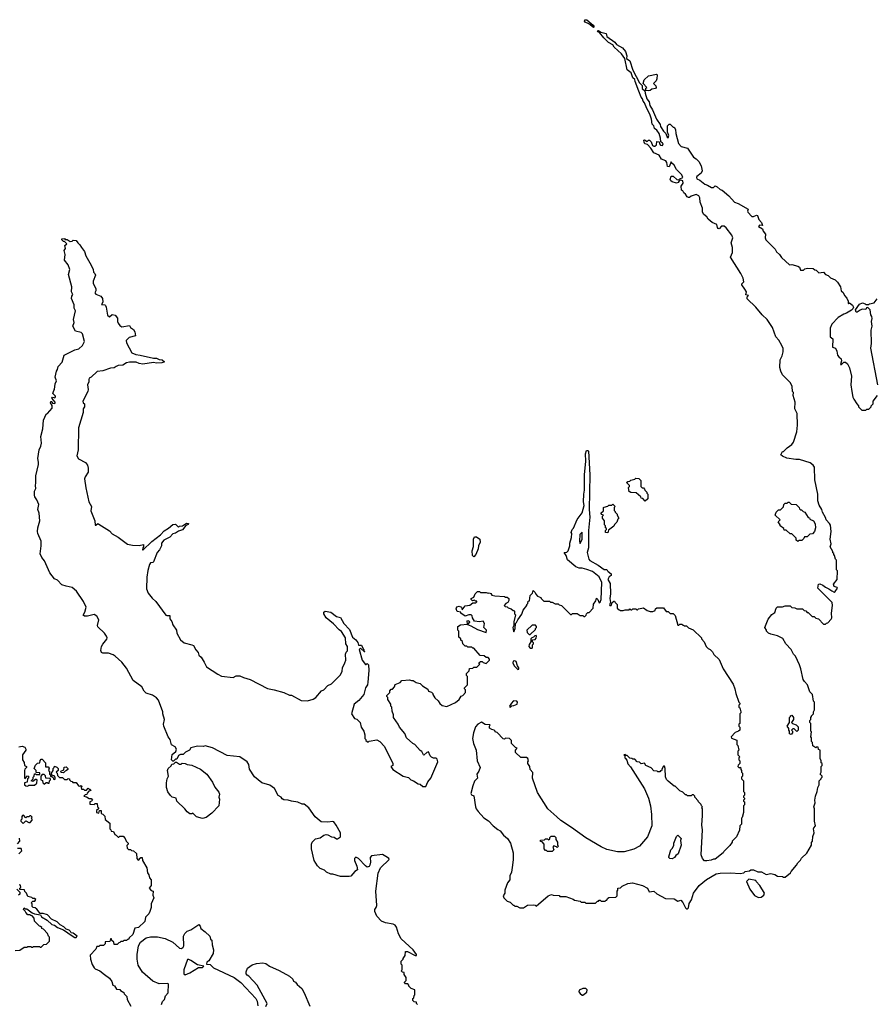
# Model space of a CAD drawing. Extents: x 1863118 to 1989590, y 394482 to 532474.
# Tile 25 of 215: x 1947509 to 1956434, y 422386 to 432651. Entities that reach past the tile are written whole.
import ezdxf

# ---------------------------------------------------------------- set-up
doc = ezdxf.new("R2010")
doc.units = 0

msp = doc.modelspace()

# ---------------------------------------------------------------- linework, layer by layer
at = {"layer": '0CON20XD'}
for points in [[(1953495, 432569), (1953447, 432607), (1953406, 432625), (1953401, 432635), (1953405, 432651), (1953425, 432648), (1953492, 432595), (1953502, 432575), (1953495, 432569)], [(1953111, 424341), (1953019, 424425), (1952910, 424595), (1952860, 424745), (1952862, 424802), (1952833, 424833), (1952830, 424865), (1952810, 424895), (1952810, 424915), (1952818, 424925), (1952808, 424948), (1952795, 424960), (1952735, 424960), (1952682, 425012), (1952680, 425035), (1952700, 425055), (1952682, 425062), (1952640, 425105), (1952640, 425135), (1952618, 425158), (1952575, 425160), (1952565, 425150), (1952552, 425152), (1952488, 425218), (1952470, 425225), (1952470, 425235), (1952460, 425245), (1952435, 425250), (1952410, 425265), (1952410, 425285), (1952418, 425298), (1952363, 425303), (1952327, 425327), (1952287, 425305), (1952265, 425278), (1952242, 425215), (1952233, 425157), (1952244, 425105), (1952270, 425035), (1952282, 424925), (1952311, 424855), (1952299, 424815), (1952277, 424785), (1952286, 424744), (1952255, 424712), (1952237, 424665), (1952214, 424585), (1952221, 424571), (1952245, 424560), (1952264, 424444), (1952272, 424422), (1952292, 424395), (1952351, 424331), (1952399, 424299), (1952447, 424247), (1952495, 424208), (1952520, 424195), (1952555, 424150), (1952596, 424116), (1952628, 424065), (1952658, 423965), (1952658, 423895), (1952650, 423835), (1952638, 423765), (1952622, 423725), (1952622, 423685), (1952598, 423652), (1952570, 423575), (1952570, 423545), (1952552, 423515), (1952560, 423495), (1952595, 423460), (1952625, 423450), (1952655, 423420), (1952665, 423420), (1952675, 423410), (1952695, 423410), (1952725, 423390), (1952765, 423392), (1952805, 423420), (1952865, 423422), (1952885, 423420), (1952895, 423410), (1953022, 423515), (1953055, 423530), (1953075, 423522), (1953135, 423520), (1953145, 423510), (1953205, 423510), (1953282, 423482), (1953295, 423470), (1953355, 423460), (1953365, 423450), (1953405, 423450), (1953415, 423440), (1953515, 423440), (1953535, 423460), (1953545, 423460), (1953555, 423470), (1953565, 423470), (1953575, 423460), (1953615, 423460), (1953625, 423470), (1953635, 423470), (1953642, 423488), (1953655, 423500), (1953728, 423502), (1953740, 423515), (1953740, 423565), (1953750, 423575), (1953750, 423595), (1953775, 423600), (1953793, 423617), (1953853, 423647), (1953903, 423653), (1954006, 423626), (1954058, 423598), (1954075, 423560), (1954125, 423564), (1954155, 423539), (1954245, 423488), (1954336, 423486), (1954375, 423462), (1954405, 423470), (1954427, 423447), (1954455, 423390), (1954465, 423380), (1954475, 423380), (1954487, 423393), (1954494, 423436), (1954518, 423475), (1954536, 423544), (1954596, 423624), (1954673, 423687), (1954775, 423747), (1954816, 423754), (1954925, 423757), (1955025, 423748), (1955062, 423758), (1955075, 423770), (1955122, 423778), (1955135, 423788), (1955165, 423788), (1955208, 423768), (1955247, 423767), (1955295, 423740), (1955345, 423748), (1955385, 423740), (1955413, 423723), (1955465, 423720), (1955475, 423710), (1955495, 423710), (1955550, 423755), (1955555, 423770), (1955612, 423835), (1955625, 423860), (1955655, 423890), (1955665, 423910), (1955719, 423961), (1955768, 424045), (1955768, 424072), (1955780, 424085), (1955782, 424135), (1955798, 424175), (1955790, 424215), (1955793, 424227), (1955810, 424245), (1955800, 424295), (1955800, 424425), (1955793, 424443), (1955808, 424485), (1955802, 424515), (1955810, 424555), (1955827, 424603), (1955833, 424647), (1955850, 424675), (1955850, 424715), (1955870, 424735), (1955870, 424745), (1955880, 424755), (1955880, 424765), (1955860, 424785), (1955870, 424805), (1955870, 424865), (1955880, 424875), (1955880, 424895), (1955870, 424905), (1955870, 424925), (1955858, 424948), (1955860, 425035), (1955842, 425042), (1955838, 425068), (1955825, 425070), (1955815, 425060), (1955782, 425082), (1955780, 425115), (1955770, 425125), (1955770, 425165), (1955760, 425175), (1955770, 425225), (1955760, 425235), (1955760, 425315), (1955750, 425325), (1955750, 425345), (1955760, 425355), (1955760, 425375), (1955770, 425385), (1955770, 425395), (1955790, 425415), (1955790, 425435), (1955800, 425455), (1955800, 425535), (1955790, 425545), (1955780, 425615), (1955750, 425645), (1955728, 425715), (1955695, 425750), (1955683, 425773), (1955658, 425885), (1955642, 425925), (1955600, 426015), (1955582, 426035), (1955558, 426085), (1955502, 426145), (1955469, 426199), (1955415, 426228), (1955344, 426244), (1955320, 426255), (1955300, 426275), (1955300, 426285), (1955282, 426315), (1955315, 426400), (1955355, 426450), (1955385, 426470), (1955400, 426515), (1955415, 426528), (1955465, 426528), (1955495, 426540), (1955545, 426540), (1955563, 426523), (1955595, 426520), (1955615, 426510), (1955675, 426510), (1955692, 426492), (1955708, 426488), (1955725, 426470), (1955735, 426470), (1955775, 426430), (1955795, 426430), (1955812, 426412), (1955840, 426405), (1955895, 426350), (1955915, 426350), (1955925, 426360), (1955938, 426362), (1955975, 426400), (1955980, 426415), (1955976, 426465), (1955988, 426545), (1955984, 426575), (1955835, 426723), (1955840, 426765), (1955855, 426770), (1955887, 426757), (1955914, 426734), (1955949, 426719), (1955980, 426695), (1956005, 426684), (1956015, 426688), (1956040, 426725), (1956035, 426732), (1956005, 426742), (1955998, 426765), (1956037, 426815), (1956038, 426905), (1956030, 426915), (1956030, 427015), (1956020, 427025), (1956010, 427065), (1956000, 427075), (1956000, 427085), (1955992, 427092), (1955990, 427105), (1955962, 427155), (1955972, 427185), (1955962, 427235), (1955973, 427315), (1955965, 427380), (1955955, 427400), (1955922, 427435), (1955915, 427460), (1955882, 427515), (1955878, 427545), (1955850, 427590), (1955834, 427635), (1955834, 427705), (1955802, 427855), (1955800, 427985), (1955786, 428006), (1955755, 428030), (1955645, 428067), (1955605, 428067), (1955511, 428081), (1955465, 428100), (1955450, 428115), (1955465, 428150), (1955475, 428150), (1955514, 428186), (1955565, 428222), (1955582, 428245), (1955616, 428354), (1955622, 428425), (1955620, 428545), (1955593, 428595), (1955598, 428665), (1955577, 428733), (1955580, 428765), (1955572, 428775), (1955566, 428826), (1955548, 428865), (1955467, 428947), (1955448, 428985), (1955438, 429025), (1955443, 429105), (1955462, 429145), (1955473, 429187), (1955473, 429223), (1955460, 429255), (1955429, 429309), (1955397, 429345), (1955362, 429442), (1955307, 429525), (1955253, 429573), (1955187, 429655), (1955099, 429739), (1955098, 429762), (1955110, 429775), (1955082, 429782), (1955090, 429815), (1955072, 429842), (1955043, 429887), (1955043, 429897), (1955062, 429918), (1955057, 429955), (1955031, 430005), (1954924, 430175), (1954946, 430225), (1954945, 430275), (1954931, 430325), (1954949, 430375), (1954939, 430405), (1954880, 430480), (1954858, 430498), (1954831, 430499), (1954805, 430472), (1954795, 430474), (1954787, 430485), (1954782, 430515), (1954734, 430535), (1954690, 430570), (1954675, 430596), (1954645, 430619), (1954631, 430645), (1954633, 430685), (1954607, 430747), (1954605, 430795), (1954594, 430815), (1954565, 430827), (1954515, 430811), (1954495, 430798), (1954485, 430796), (1954473, 430803), (1954455, 430833), (1954438, 430845), (1954428, 430865), (1954414, 430874), (1954410, 430915), (1954430, 430945), (1954425, 430972), (1954405, 430978), (1954388, 430972), (1954376, 430954), (1954362, 430948), (1954315, 430962), (1954301, 430971), (1954293, 430985), (1954305, 431018), (1954325, 431020), (1954364, 430984), (1954385, 430980), (1954395, 430992), (1954428, 431005), (1954416, 431035), (1954360, 431090), (1954336, 431135), (1954308, 431158), (1954305, 431170), (1954285, 431118), (1954265, 431122), (1954261, 431161), (1954249, 431179), (1954205, 431198), (1954178, 431238), (1954125, 431262), (1954093, 431313), (1954058, 431348), (1954030, 431355), (1954023, 431373), (1954020, 431395), (1954025, 431400), (1954055, 431380), (1954070, 431395), (1954080, 431395), (1954095, 431378), (1954110, 431340), (1954123, 431333), (1954135, 431333), (1954152, 431345), (1954155, 431382), (1954178, 431378), (1954183, 431355), (1954195, 431344), (1954215, 431340), (1954220, 431355), (1954216, 431365), (1954198, 431378), (1954194, 431415), (1954178, 431465), (1954155, 431499), (1954132, 431515), (1954124, 431544), (1954105, 431560), (1954101, 431615), (1954083, 431665), (1954050, 431725), (1954026, 431785), (1954011, 431801), (1954006, 431825), (1953992, 431842), (1953967, 431907), (1953929, 432005), (1953927, 432027), (1953906, 432045), (1953886, 432096), (1953847, 432127), (1953822, 432245), (1953785, 432295), (1953710, 432365), (1953695, 432387), (1953652, 432412), (1953601, 432461), (1953558, 432518), (1953544, 432525), (1953538, 432535), (1953545, 432538), (1953570, 432520), (1953628, 432508), (1953635, 432474), (1953717, 432417), (1953733, 432393), (1953798, 432358), (1953829, 432319), (1953841, 432275), (1953840, 432245), (1953872, 432222), (1953905, 432125), (1953975, 431992), (1954002, 431965), (1954002, 431935), (1954030, 431910), (1954034, 431886)], [(1954065, 431908), (1954042, 431912), (1954042, 431938), (1954050, 431945), (1954012, 431985), (1954022, 432025), (1954070, 432065), (1954152, 432082), (1954160, 432075), (1954156, 432034), (1954148, 432015), (1954120, 431985), (1954145, 431960), (1954148, 431945), (1954140, 431935), (1954103, 431927), (1954085, 431912), (1954065, 431908)], [(1954034, 431886), (1954052, 431825), (1954074, 431794), (1954082, 431755), (1954111, 431711), (1954153, 431613), (1954189, 431559), (1954195, 431538), (1954225, 431490), (1954250, 431465), (1954262, 431425), (1954275, 431420), (1954282, 431445), (1954268, 431478), (1954268, 431545), (1954285, 431560), (1954295, 431560), (1954325, 431530), (1954335, 431530), (1954350, 431505), (1954352, 431465), (1954380, 431360), (1954409, 431329), (1954475, 431310), (1954536, 431216), (1954565, 431201), (1954595, 431172), (1954616, 431126), (1954629, 431075), (1954618, 431052), (1954574, 431015), (1954568, 431005), (1954571, 430991), (1954605, 430977), (1954655, 430936), (1954685, 430926), (1954725, 430902), (1954745, 430900), (1954765, 430918), (1954785, 430907), (1954815, 430882), (1954838, 430875), (1954905, 430813), (1954965, 430747), (1955004, 430734), (1955108, 430675), (1955102, 430655), (1955106, 430645), (1955145, 430599), (1955165, 430599), (1955194, 430614), (1955205, 430610), (1955218, 430568), (1955247, 430537), (1955257, 430505), (1955227, 430507), (1955217, 430495), (1955259, 430469), (1955266, 430445), (1955288, 430415), (1955285, 430375), (1955293, 430355), (1955389, 430259), (1955405, 430230), (1955435, 430202), (1955455, 430172), (1955540, 430095), (1955565, 430098), (1955625, 430082), (1955645, 430070), (1955655, 430040), (1955685, 430040), (1955698, 430052), (1955728, 430062), (1955787, 430057), (1955802, 430042), (1955818, 430038), (1955845, 430012), (1955895, 430018), (1955916, 429996), (1955943, 429983), (1955965, 429958), (1956015, 429938), (1956038, 429915), (1956072, 429865), (1956078, 429825), (1956098, 429808), (1956114, 429774), (1956137, 429747), (1956150, 429715), (1956150, 429695), (1956155, 429690), (1956165, 429700), (1956196, 429676), (1956207, 429655), (1956200, 429635), (1956187, 429623), (1956135, 429591), (1956105, 429582), (1956047, 429545), (1955982, 429478), (1955963, 429435), (1955963, 429345), (1955992, 429322), (1955988, 429238), (1956018, 429225), (1956032, 429195), (1956040, 429155), (1956052, 429135), (1956078, 429115), (1956082, 429095), (1956072, 429055), (1956080, 429055), (1956105, 429080), (1956122, 429082), (1956143, 429063), (1956165, 429020), (1956187, 428935), (1956180, 428845), (1956188, 428775), (1956200, 428715), (1956210, 428695), (1956240, 428645), (1956260, 428625), (1956260, 428615), (1956295, 428580), (1956335, 428580), (1956345, 428590), (1956368, 428592), (1956390, 428615), (1956390, 428625), (1956410, 428645), (1956410, 428675), (1956457, 428733)], [(1950526, 424435), (1950475, 424472), (1950455, 424472), (1950412, 424492), (1950343, 424503), (1950310, 424515), (1950265, 424519), (1950248, 424528), (1950235, 424546), (1950204, 424564), (1950167, 424635), (1950144, 424654), (1950119, 424669), (1950035, 424694), (1949959, 424759), (1949908, 424838), (1949898, 424885), (1949881, 424915), (1949805, 424966), (1949675, 424979), (1949520, 425060), (1949445, 425080), (1949425, 425073), (1949365, 425077), (1949295, 425060), (1949280, 425035), (1949240, 425015), (1949215, 424990), (1949185, 424990), (1949165, 424980), (1949148, 424942), (1949135, 424940), (1949115, 424920), (1949105, 424920), (1949093, 424935), (1949101, 424989), (1949137, 425023), (1949144, 425045), (1949131, 425071), (1949092, 425092), (1949080, 425145), (1949057, 425175), (1949012, 425285), (1949008, 425305), (1949020, 425355), (1949003, 425415), (1949004, 425435), (1948956, 425556), (1948935, 425580), (1948895, 425608), (1948829, 425629), (1948809, 425649), (1948785, 425697), (1948692, 425762), (1948625, 425890), (1948573, 425953), (1948505, 426017), (1948485, 426030), (1948435, 426046), (1948375, 426046), (1948362, 426052), (1948357, 426075), (1948363, 426115), (1948375, 426139), (1948418, 426192), (1948421, 426205), (1948416, 426225), (1948395, 426256), (1948325, 426320), (1948321, 426335), (1948334, 426395), (1948315, 426432), (1948285, 426448), (1948215, 426433), (1948185, 426431), (1948173, 426443), (1948190, 426475), (1948203, 426525), (1948175, 426585), (1948103, 426693), (1948055, 426732), (1947995, 426744), (1947950, 426760), (1947905, 426807), (1947873, 426823), (1947825, 426885), (1947768, 427008), (1947741, 427045), (1947723, 427083), (1947735, 427165), (1947735, 427215), (1947698, 427295), (1947694, 427316), (1947697, 427355), (1947718, 427425), (1947711, 427505), (1947700, 427545), (1947708, 427595), (1947689, 427645), (1947666, 427675), (1947662, 427695), (1947664, 427735), (1947678, 427762), (1947673, 427795), (1947677, 427823), (1947678, 427895), (1947706, 428015), (1947707, 428037), (1947697, 428075), (1947712, 428165), (1947731, 428205), (1947738, 428235), (1947731, 428305), (1947752, 428385), (1947759, 428475), (1947785, 428538), (1947800, 428545), (1947849, 428601), (1947848, 428628), (1947832, 428655), (1947835, 428670), (1947845, 428670), (1947853, 428653), (1947875, 428650), (1947880, 428655), (1947880, 428665), (1947843, 428705), (1947853, 428717), (1947875, 428710), (1947882, 428718), (1947882, 428725), (1947854, 428754), (1947864, 428785), (1947874, 428796), (1947879, 428855), (1947892, 428885), (1947881, 428925), (1947892, 428985), (1947904, 429005), (1947910, 429035), (1947951, 429079), (1947974, 429155), (1948085, 429209), (1948125, 429219), (1948165, 429254), (1948184, 429295), (1948166, 429376), (1948150, 429390), (1948092, 429405), (1948064, 429454), (1948077, 429495), (1948072, 429525), (1948091, 429615), (1948079, 429645), (1948079, 429679), (1948051, 429745), (1948053, 429767), (1948064, 429785), (1948051, 429815), (1948054, 429865), (1948020, 429995), (1948033, 430045), (1948014, 430095), (1947978, 430145), (1947984, 430204), (1947973, 430245), (1947988, 430265), (1947980, 430295), (1948000, 430315), (1947978, 430338), (1947965, 430340), (1947950, 430355), (1947950, 430365), (1947975, 430370), (1947985, 430360), (1948005, 430358), (1948035, 430340), (1948055, 430342), (1948068, 430352), (1948098, 430348), (1948114, 430324), (1948138, 430305), (1948153, 430275), (1948186, 430235), (1948200, 430190), (1948255, 430090), (1948274, 430045), (1948278, 430018), (1948292, 430005), (1948299, 429989), (1948274, 429924), (1948276, 429905), (1948303, 429845), (1948303, 429825), (1948293, 429803), (1948305, 429790), (1948355, 429770), (1948373, 429745), (1948378, 429705), (1948363, 429683), (1948397, 429677), (1948405, 429670), (1948412, 429655), (1948425, 429570), (1948445, 429552), (1948473, 429577), (1948505, 429572), (1948529, 429539), (1948529, 429505), (1948535, 429488), (1948555, 429463), (1948575, 429448), (1948655, 429462), (1948665, 429442), (1948695, 429422), (1948712, 429395), (1948716, 429354), (1948651, 429339), (1948621, 429305), (1948622, 429282), (1948678, 429178), (1948719, 429159), (1948765, 429154), (1948905, 429121), (1948935, 429121), (1948965, 429107), (1948995, 429106), (1949020, 429085), (1948993, 429073), (1948935, 429070), (1948905, 429077), (1948795, 429059), (1948755, 429066), (1948725, 429080), (1948655, 429080), (1948625, 429073), (1948585, 429050), (1948535, 429044), (1948515, 429034), (1948495, 429022), (1948455, 429017), (1948375, 428991), (1948316, 428984), (1948255, 428924), (1948235, 428912), (1948229, 428901), (1948231, 428875), (1948216, 428845), (1948224, 428795), (1948220, 428775), (1948168, 428675), (1948172, 428655), (1948187, 428645), (1948187, 428615), (1948172, 428595), (1948170, 428555), (1948123, 428395), (1948120, 428165), (1948104, 428105), (1948123, 428073), (1948195, 428035), (1948216, 428005), (1948224, 427975), (1948224, 427935), (1948191, 427885), (1948186, 427865), (1948199, 427769), (1948230, 427625), (1948257, 427575), (1948252, 427532), (1948264, 427496), (1948293, 427425), (1948295, 427382), (1948305, 427382), (1948323, 427397), (1948335, 427392), (1948445, 427322), (1948475, 427292), (1948536, 427256), (1948635, 427182), (1948685, 427172), (1948755, 427170), (1948799, 427179), (1948802, 427155), (1948793, 427145), (1948790, 427125), (1948795, 427122), (1948889, 427211), (1948978, 427282), (1949015, 427321), (1949061, 427349), (1949105, 427387), (1949135, 427390), (1949165, 427360), (1949175, 427370), (1949206, 427374), (1949248, 427402), (1949269, 427399), (1949265, 427388), (1949243, 427377), (1949207, 427333), (1949165, 427320), (1949135, 427296), (1949105, 427290), (1949074, 427256), (1949012, 427225), (1948988, 427192), (1948987, 427165), (1948968, 427125), (1948943, 427097), (1948905, 427000), (1948897, 426993), (1948875, 426990), (1948865, 426970), (1948845, 426910), (1948835, 426840), (1948833, 426717), (1948851, 426671), (1948890, 426620), (1948931, 426585), (1949032, 426442), (1949045, 426438), (1949075, 426440), (1949076, 426405), (1949095, 426378), (1949105, 426342), (1949144, 426285), (1949149, 426255), (1949185, 426187), (1949226, 426156), (1949305, 426135), (1949322, 426125), (1949345, 426081), (1949371, 426055), (1949379, 426025), (1949402, 426005), (1949435, 425952), (1949457, 425905), (1949575, 425826), (1949615, 425807), (1949735, 425792), (1949768, 425812), (1949805, 425812), (1949843, 425793), (1949915, 425772), (1950095, 425678), (1950163, 425663), (1950266, 425636), (1950325, 425608), (1950345, 425608), (1950445, 425552), (1950512, 425548), (1950572, 425568), (1950600, 425585), (1950657, 425653), (1950680, 425665), (1950725, 425708), (1950763, 425727), (1950855, 425820), (1950872, 425858), (1950878, 425895), (1950902, 425945), (1950910, 425975), (1950908, 426035), (1950913, 426057), (1950928, 426072), (1950928, 426115), (1950910, 426145), (1950906, 426205), (1950865, 426273), (1950840, 426290), (1950784, 426354), (1950706, 426415), (1950681, 426455), (1950682, 426475), (1950695, 426485), (1950755, 426474), (1950815, 426428), (1950855, 426418), (1950892, 426355), (1950950, 426295), (1950982, 426215), (1951017, 426187), (1951038, 426158), (1951045, 426130), (1951075, 426130), (1951092, 426092), (1951100, 426085), (1951100, 426070), (1951110, 426065), (1951105, 426060), (1951065, 426100), (1951050, 426085), (1951081, 425975), (1951115, 425930), (1951125, 425930), (1951135, 425940), (1951148, 425925), (1951150, 425865), (1951142, 425745), (1951138, 425715), (1951118, 425685), (1951100, 425615), (1951046, 425554), (1950998, 425515), (1950970, 425415), (1951000, 425365), (1951027, 425357), (1951060, 425325), (1951072, 425275), (1951098, 425235), (1951108, 425195), (1951108, 425158), (1951120, 425145), (1951120, 425135), (1951145, 425120), (1951155, 425130), (1951235, 425142), (1951265, 425127), (1951314, 425074), (1951402, 424895), (1951400, 424875), (1951380, 424865), (1951400, 424835), (1951508, 424765), (1951565, 424752), (1951588, 424725), (1951616, 424716), (1951664, 424684), (1951685, 424680), (1951715, 424657), (1951745, 424658), (1951768, 424705), (1951798, 424745), (1951828, 424818)], [(1956460, 428845), (1956389, 429225), (1956396, 429275), (1956391, 429415), (1956403, 429455), (1956393, 429505), (1956400, 429535), (1956398, 429555), (1956388, 429575), (1956380, 429625), (1956355, 429650), (1956342, 429648), (1956335, 429630), (1956298, 429632), (1956275, 429622), (1956245, 429600), (1956235, 429600), (1956228, 429625), (1956270, 429685), (1956299, 429699), (1956328, 429688), (1956335, 429680), (1956365, 429680), (1956373, 429687), (1956422, 429698), (1956455, 429742)], [(1951828, 424818), (1951871, 424915), (1951865, 424940), (1951852, 424952), (1951825, 424952), (1951804, 424964), (1951792, 424975), (1951775, 425017), (1951755, 425011), (1951725, 424982), (1951720, 424985), (1951705, 425020), (1951685, 425032), (1951630, 425095), (1951610, 425105), (1951544, 425164), (1951525, 425210), (1951470, 425275), (1951457, 425307), (1951410, 425375), (1951410, 425405), (1951393, 425443), (1951390, 425485), (1951380, 425495), (1951380, 425515), (1951350, 425565), (1951350, 425585), (1951340, 425595), (1951340, 425605), (1951370, 425635), (1951370, 425655), (1951385, 425670), (1951398, 425672), (1951420, 425695), (1951425, 425720), (1951478, 425742), (1951495, 425760), (1951575, 425770), (1951595, 425760), (1951615, 425760), (1951645, 425740), (1951685, 425730), (1951710, 425705), (1951765, 425670), (1951775, 425652), (1951805, 425640), (1951820, 425625), (1951820, 425615), (1951841, 425581), (1951875, 425550), (1951891, 425521), (1951915, 425500), (1951965, 425490), (1952055, 425533), (1952092, 425565), (1952115, 425600), (1952130, 425605), (1952160, 425635), (1952160, 425665), (1952150, 425675), (1952150, 425685), (1952180, 425715), (1952180, 425805), (1952170, 425815), (1952170, 425835), (1952198, 425862), (1952202, 425888), (1952235, 425890), (1952245, 425900), (1952278, 425902), (1952308, 425932), (1952300, 425945), (1952315, 425960), (1952335, 425960), (1952345, 425950), (1952375, 425940), (1952410, 425975), (1952410, 425985), (1952395, 426000), (1952375, 426000), (1952355, 426020), (1952312, 426022), (1952245, 426100), (1952235, 426100), (1952225, 426110), (1952185, 426110), (1952175, 426120), (1952155, 426120), (1952130, 426145), (1952128, 426168), (1952112, 426182), (1952110, 426195), (1952090, 426215), (1952090, 426275), (1952080, 426285), (1952080, 426325), (1952108, 426342), (1952180, 426350), (1952178, 426382), (1952185, 426387), (1952199, 426379), (1952201, 426369), (1952180, 426345), (1952215, 426333), (1952284, 426294), (1952375, 426262), (1952378, 426288), (1952350, 426315), (1952357, 426357), (1952345, 426380), (1952305, 426372), (1952255, 426380), (1952232, 426415), (1952230, 426435), (1952220, 426445), (1952195, 426447), (1952155, 426432), (1952112, 426462), (1952110, 426475), (1952072, 426482), (1952062, 426508), (1952070, 426530), (1952095, 426538), (1952117, 426527), (1952125, 426500), (1952155, 426540), (1952205, 426548), (1952235, 426570), (1952267, 426573), (1952278, 426582), (1952278, 426588), (1952265, 426590), (1952255, 426600), (1952232, 426592), (1952220, 426605), (1952220, 426615), (1952248, 426632), (1952260, 426665), (1952285, 426690), (1952305, 426690), (1952315, 426680), (1952375, 426680), (1952395, 426672), (1952407, 426677), (1952425, 426670), (1952435, 426650), (1952464, 426644), (1952565, 426638), (1952575, 426630), (1952595, 426630), (1952610, 426615), (1952610, 426595), (1952600, 426575), (1952580, 426565), (1952563, 426543), (1952573, 426533), (1952595, 426530), (1952605, 426520), (1952635, 426510), (1952655, 426490), (1952665, 426490), (1952670, 426485), (1952670, 426455), (1952680, 426445), (1952663, 426373), (1952662, 426335), (1952652, 426315), (1952660, 426275), (1952665, 426270), (1952677, 426305), (1952680, 426355), (1952692, 426365), (1952706, 426394), (1952747, 426453), (1952760, 426495), (1952798, 426542), (1952800, 426555), (1952810, 426565), (1952812, 426588), (1952828, 426592), (1952833, 426647), (1952858, 426672), (1952865, 426700), (1952885, 426680), (1952892, 426662), (1952912, 426642), (1952946, 426626), (1952950, 426615), (1952975, 426590), (1953035, 426590), (1953045, 426580), (1953065, 426580), (1953095, 426560), (1953125, 426560), (1953135, 426550), (1953162, 426542), (1953255, 426450), (1953265, 426450), (1953275, 426460), (1953325, 426460), (1953355, 426440), (1953385, 426440), (1953395, 426430), (1953405, 426430), (1953418, 426442), (1953422, 426458), (1953435, 426470), (1953448, 426472), (1953490, 426515), (1953493, 426557), (1953518, 426592), (1953525, 426620), (1953540, 426605), (1953555, 426570), (1953565, 426580), (1953576, 426605), (1953582, 426785), (1953555, 426842), (1953485, 426897), (1953425, 426920), (1953375, 426932), (1953345, 426932), (1953310, 426945), (1953225, 427020), (1953210, 427065), (1953190, 427095), (1953215, 427100), (1953230, 427115), (1953248, 427165), (1953248, 427192), (1953266, 427254), (1953268, 427295), (1953262, 427305), (1953273, 427337), (1953285, 427350), (1953325, 427440), (1953378, 427508), (1953396, 427585), (1953389, 427625), (1953392, 427705), (1953402, 427745), (1953401, 427905), (1953413, 428047), (1953410, 428125), (1953421, 428159), (1953435, 428159), (1953442, 428152), (1953456, 427905), (1953451, 427545), (1953457, 427465), (1953443, 427325), (1953443, 427145), (1953428, 427095), (1953445, 427025), (1953455, 427011), (1953544, 426964), (1953605, 426920), (1953635, 426920), (1953640, 426905), (1953649, 426899), (1953680, 426875), (1953680, 426855), (1953657, 426843), (1953644, 426815), (1953667, 426773), (1953672, 426665), (1953666, 426616), (1953672, 426575), (1953662, 426555), (1953665, 426542), (1953680, 426545), (1953690, 426575), (1953705, 426590), (1953715, 426590), (1953720, 426575), (1953740, 426555), (1953740, 426515), (1953752, 426502), (1953765, 426500), (1953775, 426490), (1953805, 426490), (1953825, 426500), (1953865, 426500), (1953875, 426510), (1953885, 426500), (1953895, 426500), (1953905, 426510), (1953935, 426510), (1953945, 426500), (1953955, 426500), (1953965, 426510), (1954015, 426520), (1954055, 426490), (1954085, 426480), (1954115, 426480), (1954138, 426492), (1954142, 426508), (1954155, 426520), (1954225, 426520), (1954252, 426482), (1954275, 426480), (1954295, 426460), (1954325, 426460), (1954345, 426440), (1954375, 426340), (1954385, 426340), (1954395, 426350), (1954415, 426350), (1954425, 426340), (1954435, 426340), (1954445, 426330), (1954465, 426330), (1954485, 426310), (1954535, 426290), (1954620, 426205), (1954620, 426195), (1954650, 426165), (1954670, 426115), (1954690, 426095), (1954710, 426085), (1954735, 426060), (1954751, 426031), (1954805, 425980), (1954848, 425885), (1954950, 425725), (1954970, 425675), (1954978, 425625), (1955010, 425535), (1955020, 425525), (1955020, 425515), (1955010, 425505), (1955010, 425485), (1955020, 425475), (1955030, 425435), (1955030, 425425), (1955020, 425415), (1955020, 425315), (1955010, 425305), (1955010, 425285), (1955020, 425275), (1955020, 425245), (1955008, 425232), (1954972, 425218), (1954930, 425175), (1954935, 425160), (1954988, 425138), (1954990, 425095), (1955000, 425085), (1955010, 425035), (1955000, 425025), (1955000, 424985), (1955020, 424965), (1955010, 424955), (1955010, 424935), (1955020, 424925), (1955020, 424895), (1955002, 424878), (1955000, 424865), (1955015, 424850), (1955028, 424858), (1955030, 424835), (1955040, 424825), (1955040, 424805), (1955050, 424795), (1955050, 424765), (1955040, 424755), (1955040, 424735), (1955060, 424715), (1955060, 424605), (1955070, 424595), (1955070, 424565), (1955060, 424555), (1955060, 424545), (1955070, 424535), (1955070, 424525), (1955060, 424515), (1955060, 424505), (1955070, 424495), (1955070, 424465), (1955060, 424455), (1955060, 424385), (1955047, 424333), (1955040, 424325), (1955037, 424263), (1955020, 424245), (1955017, 424203), (1954987, 424133), (1954940, 424085), (1954940, 424075), (1954915, 424040), (1954855, 423980), (1954846, 423964), (1954765, 423900), (1954745, 423900), (1954722, 423888), (1954675, 423880), (1954653, 423883), (1954630, 423905), (1954618, 423945), (1954630, 424205), (1954624, 424255), (1954632, 424355), (1954630, 424425), (1954620, 424435), (1954630, 424445), (1954620, 424455), (1954618, 424468), (1954590, 424495), (1954588, 424508), (1954550, 424545), (1954550, 424555), (1954538, 424568), (1954525, 424570), (1954515, 424560), (1954475, 424560), (1954465, 424570), (1954455, 424570), (1954428, 424598), (1954395, 424610), (1954345, 424660), (1954335, 424660), (1954272, 424712), (1954255, 424730), (1954247, 424757), (1954242, 424845), (1954235, 424870), (1954223, 424867), (1954210, 424845), (1954205, 424820), (1954195, 424820), (1954185, 424810), (1954165, 424810), (1954157, 424817), (1954125, 424820), (1954095, 424850), (1954040, 424875), (1954025, 424900), (1953993, 424893), (1953975, 424910), (1953950, 424915), (1953925, 424940), (1953905, 424940), (1953895, 424950), (1953872, 424952), (1953845, 424980), (1953835, 424980), (1953825, 424990), (1953810, 424985), (1953820, 424975), (1953820, 424955), (1953828, 424948), (1953842, 424932), (1953854, 424894), (1953881, 424861), (1954025, 424632), (1954069, 424535), (1954089, 424455), (1954100, 424365), (1954103, 424245), (1954058, 424132), (1953976, 424034), (1953915, 424002), (1953813, 423977), (1953745, 423977), (1953635, 423999), (1953575, 424028), (1953413, 424123), (1953265, 424230), (1953153, 424303), (1953111, 424341)], [(1954035, 427630), (1954008, 427658), (1953992, 427662), (1953990, 427675), (1953938, 427718), (1953885, 427720), (1953875, 427730), (1953865, 427730), (1953860, 427775), (1953870, 427785), (1953870, 427795), (1953840, 427825), (1953852, 427838), (1953875, 427840), (1953885, 427850), (1953925, 427860), (1953935, 427870), (1953967, 427867), (1953990, 427845), (1953990, 427785), (1954002, 427772), (1954015, 427770), (1954028, 427758), (1954030, 427745), (1954050, 427725), (1954050, 427715), (1954060, 427705), (1954060, 427655), (1954035, 427630)], [(1953645, 427300), (1953620, 427305), (1953620, 427325), (1953630, 427335), (1953630, 427345), (1953620, 427355), (1953620, 427375), (1953610, 427385), (1953610, 427425), (1953590, 427455), (1953590, 427475), (1953600, 427485), (1953582, 427492), (1953570, 427505), (1953598, 427532), (1953600, 427565), (1953605, 427570), (1953645, 427580), (1953655, 427590), (1953685, 427590), (1953695, 427600), (1953720, 427575), (1953710, 427565), (1953710, 427535), (1953720, 427525), (1953720, 427515), (1953740, 427495), (1953740, 427485), (1953760, 427455), (1953750, 427445), (1953738, 427412), (1953712, 427388), (1953708, 427372), (1953652, 427328), (1953645, 427300)], [(1955625, 427210), (1955610, 427225), (1955610, 427245), (1955578, 427278), (1955565, 427290), (1955545, 427290), (1955505, 427330), (1955485, 427330), (1955480, 427345), (1955440, 427375), (1955440, 427385), (1955420, 427415), (1955440, 427435), (1955390, 427485), (1955400, 427515), (1955412, 427528), (1955425, 427540), (1955445, 427540), (1955478, 427572), (1955480, 427595), (1955495, 427610), (1955515, 427610), (1955525, 427620), (1955535, 427620), (1955555, 427600), (1955608, 427598), (1955640, 427565), (1955642, 427552), (1955655, 427540), (1955665, 427540), (1955682, 427522), (1955700, 427515), (1955732, 427462), (1955748, 427458), (1955752, 427442), (1955790, 427425), (1955808, 427395), (1955810, 427355), (1955800, 427315), (1955778, 427292), (1955752, 427288), (1955725, 427260), (1955695, 427260), (1955688, 427242), (1955668, 427222), (1955635, 427220), (1955625, 427210)], [(1952245, 427050), (1952232, 427065), (1952230, 427115), (1952243, 427157), (1952243, 427235), (1952255, 427260), (1952275, 427260), (1952308, 427235), (1952313, 427205), (1952294, 427166), (1952290, 427135), (1952267, 427075), (1952245, 427050)], [(1953355, 427190), (1953376, 427235), (1953375, 427308), (1953353, 427285), (1953348, 427215), (1953355, 427190)], [(1952835, 426240), (1952888, 426292), (1952890, 426305), (1952900, 426315), (1952900, 426325), (1952888, 426338), (1952855, 426340), (1952800, 426285), (1952802, 426262), (1952822, 426242), (1952835, 426240)], [(1952855, 426100), (1952860, 426105), (1952860, 426135), (1952870, 426145), (1952870, 426155), (1952860, 426165), (1952860, 426185), (1952885, 426190), (1952898, 426202), (1952900, 426225), (1952895, 426230), (1952882, 426228), (1952868, 426212), (1952852, 426208), (1952840, 426195), (1952840, 426165), (1952822, 426138), (1952820, 426115), (1952835, 426100), (1952855, 426100)], [(1952705, 425878), (1952715, 425880), (1952717, 425895), (1952703, 425913), (1952688, 425958), (1952673, 425967), (1952657, 425963), (1952654, 425945), (1952668, 425915), (1952705, 425878)], [(1952625, 425480), (1952642, 425498), (1952665, 425500), (1952697, 425515), (1952703, 425535), (1952696, 425546), (1952665, 425550), (1952658, 425545), (1952638, 425525), (1952620, 425495), (1952625, 425480)], [(1955555, 425200), (1955540, 425205), (1955540, 425235), (1955533, 425243), (1955532, 425262), (1955513, 425285), (1955540, 425325), (1955540, 425375), (1955550, 425385), (1955550, 425395), (1955565, 425400), (1955580, 425375), (1955580, 425355), (1955560, 425325), (1955572, 425312), (1955608, 425298), (1955628, 425278), (1955630, 425245), (1955615, 425230), (1955588, 425258), (1955573, 425257), (1955560, 425245), (1955570, 425235), (1955570, 425215), (1955555, 425200)], [(1947501, 425069), (1947536, 425076), (1947562, 425065), (1947572, 425045), (1947572, 425035), (1947540, 424985), (1947540, 424935), (1947557, 424907), (1947560, 424875), (1947580, 424865), (1947580, 424855), (1947563, 424837), (1947558, 424822), (1947560, 424745), (1947565, 424740), (1947592, 424768), (1947600, 424765), (1947600, 424745), (1947590, 424735), (1947588, 424702), (1947560, 424695), (1947560, 424675), (1947572, 424662), (1947595, 424660), (1947605, 424670), (1947665, 424670), (1947688, 424692), (1947690, 424725), (1947685, 424730), (1947675, 424730), (1947645, 424710), (1947630, 424715), (1947650, 424735), (1947650, 424755), (1947660, 424765), (1947665, 424790), (1947675, 424790), (1947685, 424780), (1947718, 424782), (1947718, 424798), (1947682, 424802), (1947680, 424825), (1947660, 424845), (1947675, 424880), (1947695, 424900), (1947718, 424902), (1947722, 424928), (1947735, 424940), (1947745, 424940), (1947780, 424905), (1947780, 424860), (1947805, 424860), (1947818, 424848), (1947810, 424825), (1947820, 424815), (1947820, 424785), (1947830, 424775), (1947832, 424762), (1947845, 424760), (1947858, 424748), (1947862, 424732), (1947875, 424730), (1947880, 424735), (1947880, 424755), (1947868, 424768), (1947852, 424772), (1947840, 424785), (1947840, 424795), (1947860, 424825), (1947860, 424845), (1947870, 424855), (1947872, 424868), (1947898, 424858), (1947910, 424845), (1947910, 424825), (1947890, 424805), (1947900, 424795), (1947902, 424772), (1947925, 424750), (1947955, 424750), (1947975, 424730), (1948005, 424730), (1948015, 424740), (1948028, 424738), (1948030, 424725), (1948042, 424712), (1948055, 424710), (1948065, 424700), (1948098, 424698), (1948122, 424662), (1948135, 424660), (1948148, 424668), (1948160, 424655), (1948150, 424645), (1948155, 424630), (1948175, 424630), (1948185, 424620), (1948205, 424620), (1948225, 424640), (1948235, 424630), (1948245, 424630), (1948250, 424615), (1948232, 424608), (1948212, 424588), (1948208, 424572), (1948192, 424568), (1948180, 424555), (1948205, 424550), (1948235, 424530), (1948255, 424530)], [(1949415, 424322), (1949355, 424340), (1949317, 424377), (1949305, 424370), (1949285, 424372), (1949255, 424392), (1949233, 424423), (1949150, 424505), (1949140, 424535), (1949100, 424545), (1949081, 424561), (1949055, 424600), (1949040, 424645), (1949040, 424695), (1949048, 424735), (1949062, 424765), (1949050, 424825), (1949058, 424845), (1949088, 424872), (1949095, 424890), (1949117, 424893), (1949135, 424910), (1949145, 424910), (1949175, 424890), (1949195, 424890), (1949205, 424900), (1949235, 424897), (1949255, 424887), (1949305, 424879), (1949395, 424836), (1949460, 424785), (1949522, 424702), (1949545, 424648), (1949585, 424598), (1949592, 424575), (1949588, 424545), (1949593, 424525), (1949587, 424455), (1949515, 424378), (1949456, 424334), (1949415, 424322)], [(1947765, 424680), (1947785, 424700), (1947795, 424700), (1947805, 424690), (1947818, 424692), (1947820, 424715), (1947830, 424725), (1947830, 424735), (1947825, 424740), (1947782, 424742), (1947778, 424768), (1947765, 424780), (1947745, 424780), (1947730, 424765), (1947730, 424725), (1947748, 424718), (1947750, 424695), (1947765, 424680)], [(1947965, 424800), (1947942, 424802), (1947940, 424815), (1947968, 424832), (1947972, 424858), (1947995, 424860), (1948010, 424845), (1948010, 424835), (1947998, 424822), (1947982, 424818), (1947965, 424800)], [(1948255, 424530), (1948270, 424515), (1948258, 424502), (1948242, 424498), (1948242, 424472), (1948285, 424470), (1948295, 424480), (1948318, 424478), (1948320, 424445), (1948330, 424435), (1948330, 424425), (1948310, 424405), (1948310, 424385), (1948335, 424380), (1948342, 424408), (1948358, 424408), (1948360, 424375), (1948378, 424368), (1948398, 424348), (1948402, 424312), (1948450, 424275), (1948450, 424215), (1948460, 424205), (1948462, 424192), (1948488, 424188), (1948500, 424155), (1948515, 424150), (1948535, 424130), (1948545, 424130), (1948555, 424140), (1948588, 424138), (1948610, 424115), (1948620, 424085), (1948640, 424065), (1948640, 424055), (1948628, 424042), (1948632, 424012), (1948645, 424000), (1948665, 424000), (1948675, 423990), (1948697, 423987), (1948728, 423958), (1948730, 423905), (1948745, 423890), (1948760, 423895), (1948760, 423905), (1948772, 423918), (1948788, 423918), (1948790, 423885), (1948837, 423807), (1948842, 423755), (1948858, 423735), (1948863, 423703), (1948880, 423685), (1948880, 423625), (1948860, 423595), (1948882, 423572), (1948900, 423565), (1948898, 423525), (1948907, 423495), (1948880, 423435), (1948880, 423395), (1948868, 423355), (1948855, 423330), (1948820, 423295), (1948815, 423250), (1948750, 423185), (1948712, 423178), (1948688, 423112), (1948652, 423078), (1948645, 423060), (1948635, 423060), (1948625, 423050), (1948595, 423050), (1948585, 423040), (1948565, 423040), (1948555, 423030), (1948542, 423028), (1948525, 423010), (1948495, 423010), (1948490, 423035), (1948472, 423052), (1948468, 423068), (1948455, 423070), (1948448, 423042), (1948402, 423038), (1948400, 423015), (1948385, 423000), (1948345, 423000), (1948335, 422990), (1948315, 422990), (1948305, 422960), (1948245, 422898), (1948248, 422855), (1948265, 422802), (1948286, 422766), (1948298, 422755), (1948346, 422736), (1948395, 422698), (1948445, 422658), (1948470, 422625), (1948480, 422585), (1948498, 422578), (1948520, 422545), (1948555, 422540), (1948561, 422531), (1948595, 422510), (1948600, 422495), (1948628, 422468), (1948630, 422435), (1948670, 422365)], [(1947545, 424270), (1947575, 424300), (1947605, 424280), (1947618, 424282), (1947640, 424305), (1947640, 424315), (1947630, 424325), (1947638, 424338), (1947625, 424350), (1947615, 424350), (1947605, 424340), (1947585, 424340), (1947575, 424330), (1947548, 424358), (1947540, 424355), (1947530, 424345), (1947530, 424315), (1947520, 424305), (1947520, 424295), (1947545, 424270)], [(1951660, 422385), (1951650, 422395), (1951648, 422408), (1951625, 422410), (1951610, 422425), (1951610, 422445), (1951620, 422455), (1951623, 422477), (1951630, 422485), (1951630, 422535), (1951592, 422552), (1951570, 422575), (1951570, 422585), (1951558, 422598), (1951535, 422600), (1951522, 422612), (1951522, 422618), (1951540, 422635), (1951540, 422665), (1951520, 422695), (1951518, 422718), (1951502, 422722), (1951490, 422735), (1951500, 422745), (1951500, 422795), (1951490, 422805), (1951490, 422835), (1951510, 422855), (1951510, 422865), (1951530, 422895), (1951532, 422938), (1951555, 422938), (1951635, 422894), (1951650, 422895), (1951650, 422905), (1951614, 422955), (1951488, 423068), (1951459, 423119), (1951439, 423189), (1951425, 423212), (1951405, 423223), (1951326, 423234), (1951284, 423254), (1951236, 423306), (1951214, 423355), (1951214, 423375), (1951229, 423395), (1951234, 423415), (1951224, 423564), (1951247, 423753), (1951273, 423807), (1951362, 423895), (1951360, 423905), (1951345, 423918), (1951295, 423948), (1951178, 423935), (1951164, 423915), (1951167, 423867), (1951162, 423838), (1951155, 423822), (1951135, 423817), (1951115, 423829), (1951045, 423907), (1951015, 423920), (1951003, 423907), (1951000, 423885), (1951026, 423825), (1951032, 423788), (1951005, 423772), (1950965, 423722), (1950945, 423718), (1950855, 423718), (1950775, 423742), (1950753, 423743), (1950710, 423765), (1950690, 423785), (1950645, 423802), (1950615, 423830), (1950582, 423885), (1950552, 424005), (1950553, 424055), (1950560, 424075), (1950595, 424112), (1950645, 424122), (1950681, 424149), (1950705, 424157), (1950725, 424153), (1950763, 424133), (1950789, 424129), (1950815, 424110), (1950825, 424110), (1950857, 424133), (1950856, 424175), (1950812, 424255), (1950785, 424288), (1950775, 424293), (1950725, 424284), (1950655, 424289), (1950592, 424342), (1950526, 424435)], [(1954315, 423903), (1954290, 423905), (1954280, 423915), (1954280, 423925), (1954302, 423995), (1954320, 424015), (1954332, 424045), (1954332, 424065), (1954360, 424135), (1954375, 424150), (1954408, 424115), (1954402, 424095), (1954408, 424045), (1954378, 423955), (1954353, 423937), (1954340, 423915), (1954315, 423903)], [(1947485, 424060), (1947510, 424085), (1947508, 424118)], [(1953065, 423980), (1953015, 423980), (1953005, 423990), (1952995, 423990), (1952980, 424005), (1952980, 424055), (1952958, 424078), (1952942, 424082), (1952942, 424098), (1952985, 424100), (1952995, 424110), (1953015, 424110), (1953025, 424100), (1953038, 424112), (1953040, 424125), (1953052, 424138), (1953088, 424138), (1953100, 424125), (1953100, 424105), (1953120, 424075), (1953120, 424045), (1953130, 424035), (1953115, 424020), (1953108, 424028), (1953082, 424038), (1953070, 424025), (1953080, 423995), (1953065, 423980)], [(1947500, 423955), (1947530, 423985), (1947525, 424010), (1947485, 424010)], [(1955215, 423498), (1955245, 423502), (1955270, 423525), (1955278, 423545), (1955228, 423625), (1955190, 423665), (1955188, 423678), (1955115, 423690), (1955092, 423665), (1955125, 423587), (1955175, 423521), (1955215, 423498)], [(1947463, 422947), (1947512, 422952), (1947555, 422980), (1947587, 422983), (1947595, 422990), (1947625, 422990), (1947635, 422980), (1947645, 422980), (1947655, 422990), (1947715, 422990), (1947725, 422980), (1947735, 422980), (1947762, 423008), (1947788, 423012), (1947820, 423045), (1947820, 423085), (1947810, 423095), (1947800, 423125), (1947758, 423168), (1947740, 423175), (1947740, 423185), (1947728, 423198), (1947715, 423200), (1947662, 423252), (1947660, 423285), (1947638, 423308), (1947625, 423310), (1947615, 423320), (1947595, 423320), (1947572, 423342), (1947568, 423358), (1947550, 423375), (1947555, 423390), (1947565, 423380), (1947585, 423380), (1947638, 423338), (1947665, 423328), (1947725, 423320), (1947737, 423297), (1947795, 423262), (1947845, 423218), (1947871, 423211), (1947905, 423188), (1947965, 423162), (1948055, 423098), (1948085, 423082), (1948097, 423083), (1948108, 423095), (1948067, 423127), (1948045, 423130), (1948040, 423145), (1948025, 423160), (1947995, 423170), (1947970, 423195), (1947930, 423215), (1947900, 423245), (1947840, 423275), (1947798, 423318), (1947755, 423332), (1947722, 423332), (1947689, 423379), (1947672, 423392), (1947650, 423395), (1947640, 423405), (1947640, 423435), (1947630, 423445), (1947645, 423460), (1947668, 423462), (1947678, 423478), (1947665, 423490), (1947645, 423490), (1947635, 423500), (1947595, 423510), (1947580, 423545), (1947562, 423562), (1947558, 423578), (1947512, 423582), (1947510, 423595), (1947520, 423605), (1947518, 423628), (1947505, 423630)], [(1947480, 423585), (1947510, 423555), (1947510, 423535), (1947498, 423522)], [(1948990, 422385), (1949000, 422415), (1949020, 422435), (1949030, 422475), (1949058, 422505), (1949062, 422595), (1949053, 422603), (1948965, 422601), (1948898, 422628), (1948790, 422720), (1948746, 422795), (1948734, 422855), (1948734, 422904), (1948749, 422995), (1948770, 423035), (1948830, 423080), (1948875, 423089), (1948948, 423088), (1949025, 423072), (1949107, 423035), (1949175, 422970), (1949198, 422968), (1949215, 422980), (1949222, 422995), (1949217, 423095), (1949233, 423125), (1949255, 423147), (1949295, 423162), (1949378, 423218), (1949392, 423202), (1949400, 423175), (1949445, 423142), (1949492, 423095), (1949500, 423065), (1949512, 423055), (1949518, 423005), (1949532, 422955), (1949526, 422915), (1949481, 422839), (1949462, 422825), (1949458, 422805), (1949495, 422800), (1949530, 422765), (1949745, 422667), (1949815, 422613), (1949971, 422445), (1949985, 422420), (1949995, 422370)], [(1949235, 422694), (1949285, 422714), (1949375, 422770), (1949415, 422770), (1949430, 422785), (1949365, 422798), (1949295, 422842), (1949275, 422852), (1949258, 422852), (1949220, 422745), (1949220, 422705), (1949235, 422694)], [(1950078, 422362), (1950092, 422395), (1949987, 422585), (1949900, 422680), (1949881, 422691), (1949872, 422705), (1949873, 422723), (1949887, 422763), (1949935, 422798), (1949978, 422812), (1950045, 422818), (1950075, 422813), (1950115, 422782), (1950215, 422740), (1950325, 422680), (1950359, 422649), (1950365, 422628), (1950386, 422616), (1950402, 422592), (1950451, 422551), (1950477, 422505), (1950536, 422365)], [(1953385, 422480), (1953426, 422514), (1953430, 422535), (1953415, 422552), (1953385, 422550), (1953346, 422534), (1953343, 422515), (1953355, 422498), (1953375, 422480), (1953385, 422480)]]:
    msp.add_lwpolyline(points, dxfattribs=at)

doc.saveas('drawing.dxf')
